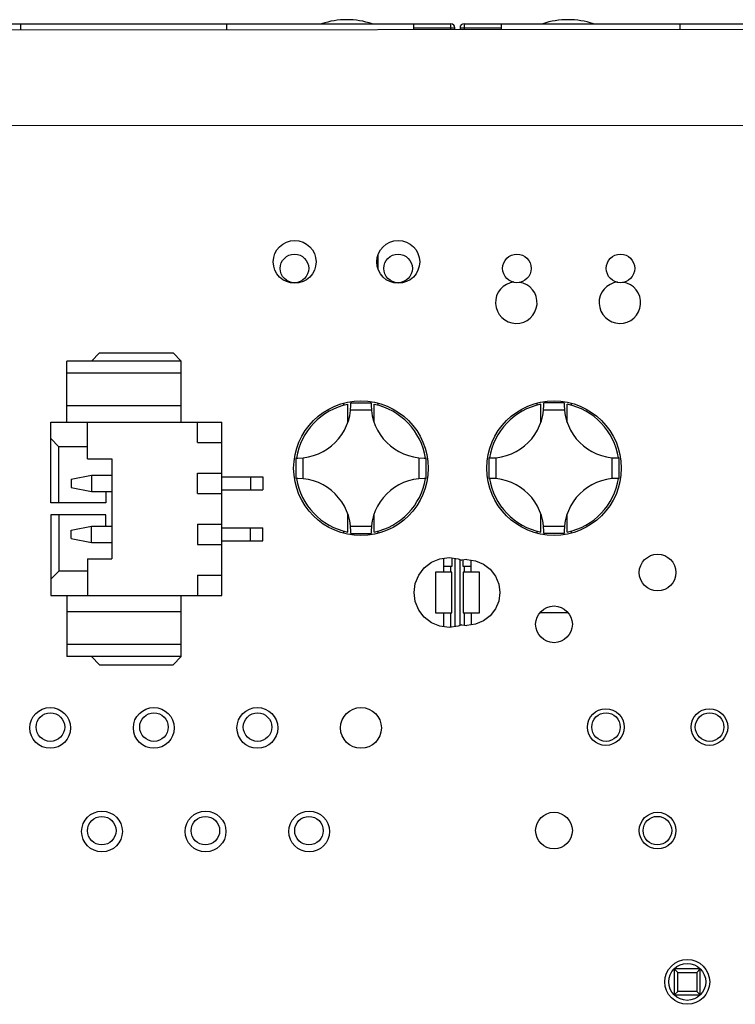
# Model space of a CAD drawing. Header units: inches. Extents: x -39 to 331, y -154 to 45.
# Tile 117 of 120: x 290 to 308, y -37 to -13. Entities that reach past the tile are written whole.
import ezdxf

# ---------------------------------------------------------------- set-up
doc = ezdxf.new("R2010")
doc.units = ezdxf.units.IN
doc.header["$LTSCALE"] = 1.21
doc.header["$MEASUREMENT"] = 0
doc.layers.get('0').update_dxf_attribs({"linetype": 'CONTINUOUS'})

msp = doc.modelspace()

# ---------------------------------------------------------------- linework, layer by layer
at = {"color": 7, "linetype": 'Continuous'}
for p, q in [((285.191, -13.204), (301.031, -13.204)), ((290.481, -13.204), (290.481, -13.357)), ((295.541, -13.354), (295.541, -13.204)), ((300.111, -13.204), (300.111, -13.351)), ((301.031, -13.35), (301.031, -13.204)), ((301.355, -13.203), (301.355, -13.35)), ((301.355, -13.203), (317.195, -13.203)), ((302.275, -13.35), (302.275, -13.203)), ((306.645, -13.203), (306.645, -13.347)), ((329.65, -13.334), (229.923, -13.392)), ((300.111, -13.304), (301.131, -13.304)), ((301.131, -13.35), (301.131, -13.304)), ((301.255, -13.303), (301.255, -13.35)), ((301.255, -13.303), (302.275, -13.303)), ((231.516, -15.733), (328.06, -15.677))]:
    msp.add_line(p, q, dxfattribs=at)
at = {"color": 6, "linetype": 'Continuous'}
for p, q in [((299.251, -19.218), (299.251, -18.869)), ((294.418, -21.475), (291.618, -21.476)), ((291.618, -22.976), (291.618, -21.476)), ((292.418, -21.276), (292.218, -21.476)), ((292.418, -21.276), (294.218, -21.275)), ((294.418, -21.475), (294.218, -21.275)), ((294.418, -22.975), (294.418, -21.475)), ((294.418, -21.775), (291.618, -21.776)), ((294.418, -22.575), (291.618, -22.576)), ((298.401, -22.522), (298.401, -22.561)), ((298.502, -22.982), (298.502, -22.537)), ((299.082, -22.679), (298.57, -22.679)), ((298.576, -22.554), (298.576, -22.504)), ((298.576, -22.504), (299.076, -22.504)), ((299.076, -22.504), (299.076, -22.554)), ((299.15, -22.982), (299.15, -22.537)), ((299.251, -22.561), (299.251, -22.52)), ((303.135, -22.521), (303.135, -22.56)), ((303.236, -22.981), (303.236, -22.536)), ((303.816, -22.678), (303.304, -22.678)), ((303.31, -22.553), (303.31, -22.503)), ((303.81, -22.503), (303.31, -22.503)), ((303.81, -22.503), (303.81, -22.553)), ((303.884, -22.981), (303.884, -22.536)), ((303.985, -22.56), (303.985, -22.519)), ((291.218, -22.976), (295.418, -22.975)), ((291.218, -24.951), (291.218, -22.976)), ((292.118, -23.876), (292.118, -22.976)), ((294.818, -23.475), (294.818, -22.975)), ((295.418, -27.225), (295.418, -22.975)), ((291.218, -23.376), (291.418, -23.576)), ((291.418, -24.951), (291.418, -23.576)), ((292.118, -23.576), (291.418, -23.576)), ((294.818, -23.475), (295.418, -23.475)), ((292.118, -23.876), (292.718, -23.876)), ((292.718, -23.876), (292.718, -26.326)), ((297.226, -23.854), (297.226, -24.354)), ((297.226, -23.854), (297.276, -23.854)), ((297.401, -23.848), (297.401, -24.36)), ((300.251, -24.36), (300.251, -23.848)), ((300.376, -23.854), (300.426, -23.854)), ((300.426, -24.354), (300.426, -23.854)), ((301.96, -23.853), (301.96, -24.353)), ((301.96, -23.853), (302.01, -23.853)), ((302.135, -23.847), (302.135, -24.359)), ((304.985, -24.359), (304.985, -23.847)), ((305.11, -23.853), (305.16, -23.853)), ((305.16, -24.353), (305.16, -23.853)), ((291.718, -24.376), (292.218, -24.276)), ((291.718, -24.376), (291.718, -24.576)), ((292.218, -24.276), (292.218, -24.676)), ((292.218, -24.276), (292.718, -24.276)), ((294.818, -24.725), (294.818, -24.225)), ((294.818, -24.225), (295.418, -24.225)), ((295.418, -24.315), (296.418, -24.315)), ((296.118, -24.315), (296.118, -24.635)), ((296.418, -24.315), (296.418, -24.635)), ((297.276, -24.354), (297.226, -24.354)), ((300.426, -24.354), (300.376, -24.354)), ((302.01, -24.353), (301.96, -24.353)), ((305.16, -24.353), (305.11, -24.353)), ((291.718, -24.576), (292.218, -24.676)), ((292.218, -24.676), (292.718, -24.676)), ((292.568, -24.676), (292.568, -24.951)), ((294.818, -24.725), (295.418, -24.725)), ((295.418, -24.635), (296.418, -24.635)), ((292.568, -24.951), (291.218, -24.951)), ((291.218, -25.251), (291.218, -27.226)), ((292.568, -25.251), (291.218, -25.251)), ((291.418, -25.251), (291.418, -26.626)), ((292.568, -25.526), (292.568, -25.251)), ((298.502, -25.67), (298.502, -25.225)), ((299.15, -25.67), (299.15, -25.225)), ((303.236, -25.67), (303.236, -25.224)), ((303.884, -25.67), (303.884, -25.224)), ((291.718, -25.626), (292.218, -25.526)), ((292.218, -25.926), (292.218, -25.526)), ((292.218, -25.526), (292.718, -25.526)), ((294.818, -25.475), (294.818, -25.975)), ((294.818, -25.475), (295.418, -25.475)), ((295.418, -25.565), (296.418, -25.565)), ((296.118, -25.885), (296.118, -25.565)), ((296.418, -25.885), (296.418, -25.565)), ((298.57, -25.529), (299.082, -25.529)), ((303.304, -25.528), (303.816, -25.528)), ((291.718, -25.826), (291.718, -25.626)), ((291.718, -25.826), (292.218, -25.926)), ((298.401, -25.646), (298.401, -25.687)), ((298.576, -25.704), (298.576, -25.654)), ((298.576, -25.704), (299.076, -25.704)), ((299.076, -25.654), (299.076, -25.704)), ((299.251, -25.686), (299.251, -25.646)), ((303.135, -25.645), (303.135, -25.686)), ((303.31, -25.703), (303.31, -25.653)), ((303.81, -25.703), (303.31, -25.703)), ((303.81, -25.653), (303.81, -25.703)), ((303.985, -25.685), (303.985, -25.645)), ((292.218, -25.926), (292.718, -25.926)), ((294.818, -25.975), (295.418, -25.975)), ((295.418, -25.885), (296.418, -25.885)), ((300.764, -26.326), (300.986, -26.296)), ((300.861, -26.654), (300.861, -26.313)), ((300.986, -26.296), (301.208, -26.326)), ((301.061, -26.504), (301.061, -26.306)), ((301.131, -26.315), (301.131, -27.992)), ((292.118, -26.326), (292.118, -27.226)), ((292.118, -26.326), (292.718, -26.326)), ((300.243, -26.725), (300.38, -26.547)), ((300.38, -26.547), (300.557, -26.411)), ((300.557, -26.411), (300.764, -26.326)), ((300.861, -26.504), (301.061, -26.504)), ((301.031, -26.654), (301.031, -26.504)), ((301.208, -26.326), (301.297, -26.363)), ((301.255, -27.962), (301.255, -26.345)), ((301.425, -26.346), (301.297, -26.363)), ((301.325, -26.363), (301.325, -26.503)), ((301.325, -26.503), (301.525, -26.503)), ((301.355, -26.503), (301.355, -26.653)), ((301.425, -26.346), (301.634, -26.373)), ((301.525, -26.653), (301.525, -26.359)), ((301.634, -26.373), (301.829, -26.454)), ((301.829, -26.454), (301.996, -26.582)), ((291.218, -26.826), (291.418, -26.626)), ((292.118, -26.626), (291.418, -26.626)), ((294.818, -26.725), (294.818, -27.225)), ((294.818, -26.725), (295.418, -26.725)), ((300.158, -26.932), (300.243, -26.725)), ((300.656, -26.654), (300.656, -27.654)), ((301.056, -26.654), (300.656, -26.654)), ((301.056, -27.654), (301.056, -26.654)), ((301.33, -26.653), (301.33, -27.653)), ((301.73, -26.653), (301.33, -26.653)), ((301.73, -27.653), (301.73, -26.653)), ((301.996, -26.582), (302.124, -26.749)), ((302.124, -26.749), (302.205, -26.944)), ((300.128, -27.154), (300.158, -26.932)), ((302.205, -26.944), (302.232, -27.153)), ((291.218, -27.226), (295.418, -27.225)), ((291.618, -27.226), (291.618, -28.726)), ((294.418, -28.725), (294.418, -27.225)), ((300.158, -27.376), (300.128, -27.154)), ((302.232, -27.153), (302.205, -27.362)), ((300.243, -27.582), (300.158, -27.376)), ((302.205, -27.362), (302.124, -27.556)), ((294.418, -27.625), (291.618, -27.626)), ((300.38, -27.76), (300.243, -27.582)), ((300.557, -27.896), (300.38, -27.76)), ((300.656, -27.654), (301.056, -27.654)), ((300.861, -27.995), (300.861, -27.654)), ((301.031, -28.005), (301.031, -27.654)), ((301.33, -27.653), (301.73, -27.653)), ((301.355, -27.653), (301.355, -27.95)), ((301.525, -27.653), (301.525, -27.946)), ((301.996, -27.723), (301.829, -27.851)), ((302.124, -27.556), (301.996, -27.723)), ((303.904, -27.653), (303.217, -27.653)), ((300.764, -27.982), (300.557, -27.896)), ((300.986, -28.011), (300.764, -27.982)), ((301.208, -27.982), (300.986, -28.011)), ((301.301, -27.943), (301.208, -27.982)), ((301.301, -27.943), (301.425, -27.96)), ((301.634, -27.932), (301.425, -27.96)), ((301.829, -27.851), (301.634, -27.932)), ((294.418, -28.425), (291.618, -28.426)), ((294.418, -28.725), (291.618, -28.726)), ((292.419, -28.926), (292.218, -28.726)), ((294.418, -28.725), (294.219, -28.925)), ((292.419, -28.926), (294.219, -28.925)), ((307.147, -36.383), (306.507, -36.383)), ((306.507, -36.383), (306.507, -37.023)), ((306.507, -36.383), (306.596, -36.471)), ((307.059, -36.471), (307.147, -36.383)), ((307.147, -37.023), (307.147, -36.383)), ((306.596, -36.471), (307.059, -36.471)), ((306.596, -36.935), (306.596, -36.471)), ((307.059, -36.471), (307.059, -36.935)), ((306.507, -37.023), (306.596, -36.935)), ((307.059, -36.935), (306.596, -36.935)), ((307.059, -36.935), (307.147, -37.023)), ((306.507, -37.023), (307.147, -37.023))]:
    msp.add_line(p, q, dxfattribs=at)
for centre, radius in [((297.201, -19.044), 0.525), ((299.741, -19.044), 0.525), ((297.196, -19.204), 0.35), ((299.736, -19.204), 0.35), ((302.65, -19.203), 0.35), ((305.19, -19.203), 0.35), ((298.826, -24.104), 1.65), ((303.56, -24.103), 1.65), ((306.1, -26.663), 0.45), ((303.56, -27.933), 0.45), ((291.206, -30.474), 0.5), ((291.211, -30.454), 0.35), ((293.746, -30.474), 0.5), ((293.751, -30.454), 0.35), ((296.286, -30.474), 0.5), ((296.291, -30.454), 0.35), ((298.826, -30.474), 0.5), ((304.83, -30.453), 0.45), ((304.835, -30.453), 0.35), ((307.37, -30.453), 0.45), ((307.375, -30.453), 0.35), ((292.476, -33.014), 0.5), ((295.016, -33.014), 0.5), ((297.556, -33.014), 0.5), ((303.56, -32.993), 0.45), ((306.1, -32.993), 0.45), ((292.471, -32.994), 0.35), ((295.011, -32.994), 0.35), ((297.551, -32.994), 0.35), ((306.095, -32.993), 0.35), ((306.827, -36.703), 0.55), ((306.827, -36.703), 0.453)]:
    msp.add_circle(centre, radius, dxfattribs=at)
at = {"color": 7, "linetype": 'Continuous'}
for centre, radius, start, end in [((298.481, -15.104), 2, 71.9223, 108.0777), ((301.031, -13.304), 0.1, 0, 90), ((301.355, -13.303), 0.1, 90, 180), ((303.905, -15.103), 2, 71.9223, 108.0777)]:
    msp.add_arc(centre, radius, start, end, dxfattribs=at)
at = {"color": 6, "linetype": 'Continuous'}
for centre, radius, start, end in [((302.635, -20.043), 0.51, 96.4067, 81.5598), ((305.175, -20.043), 0.51, 96.4067, 81.5598), ((298.826, -24.104), 1.6, 101.6845, 171.0107), ((297.276, -22.554), 1.3, 270, 0), ((300.376, -22.554), 1.3, 180, 270), ((298.826, -24.104), 1.6, 8.9893, 78.3155), ((303.56, -24.103), 1.6, 101.6845, 171.0107), ((302.01, -22.553), 1.3, 270, 0), ((305.11, -22.553), 1.3, 180, 270), ((303.56, -24.103), 1.6, 8.9893, 78.3155), ((298.826, -24.104), 1.6, 188.9893, 258.3155), ((297.276, -25.654), 1.3, 0, 90), ((300.376, -25.654), 1.3, 90, 180), ((298.826, -24.104), 1.6, 281.6845, 351.0109), ((303.56, -24.103), 1.6, 188.9891, 258.3155), ((302.01, -25.653), 1.3, 0, 90), ((305.11, -25.653), 1.3, 90, 180), ((303.56, -24.103), 1.6, 281.6845, 351.0107)]:
    msp.add_arc(centre, radius, start, end, dxfattribs=at)

doc.saveas('drawing.dxf')
